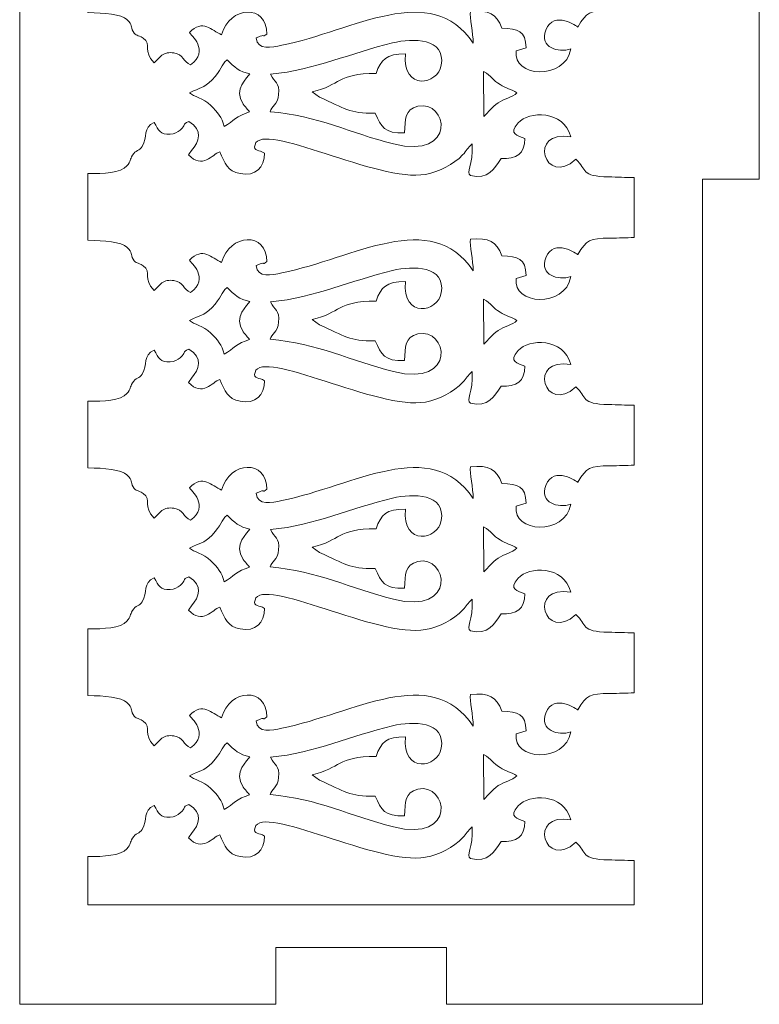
# Model space of a CAD drawing. Header units: centimetres. Extents: x -1.4 to 60.1, y -26.9 to 26.9.
# Tile 2 of 46: x 28 to 31.9, y -26.4 to -21.2. Entities that reach past the tile are written whole.
import ezdxf

# ---------------------------------------------------------------- set-up
doc = ezdxf.new("R2010")
doc.units = ezdxf.units.CM
doc.header["$MEASUREMENT"] = 0
doc.layers.add('layer 1', color=7, linetype='Continuous')

msp = doc.modelspace()

# ---------------------------------------------------------------- linework, layer by layer
at = {"layer": 'layer 1', "color": 242, "lineweight": 9}
for points, knots in [([(28.01851, -26.38282), (28.01851, -26.38282), (28.01851, -16.78283), (28.01851, -16.78283), (28.01851, -16.78283), (28.01851, -16.78283), (29.36851, -16.78283), (29.36851, -16.78283), (29.36851, -16.78283), (29.36851, -16.78283), (29.36851, -17.08283), (29.36851, -17.08283), (29.36851, -17.08283), (29.36851, -17.08283), (30.26851, -17.08283), (30.26851, -17.08283), (30.26851, -17.08283), (30.26851, -17.08283), (30.26851, -16.78283), (30.26851, -16.78283), (30.26851, -16.78283), (30.26851, -16.78283), (31.61851, -16.78283), (31.61851, -16.78283), (31.61851, -16.78283), (31.61851, -16.78283), (31.61851, -21.13282), (31.61851, -21.13282), (31.61851, -21.13282), (31.61851, -21.13282), (31.91851, -21.13282), (31.91851, -21.13282), (31.91851, -21.13282), (31.91851, -21.13282), (31.91851, -22.03282), (31.91851, -22.03282), (31.91851, -22.03282), (31.91851, -22.03282), (31.61851, -22.03282), (31.61851, -22.03282), (31.61851, -22.03282), (31.61851, -22.03282), (31.61851, -26.38282), (31.61851, -26.38282), (31.61851, -26.38282), (31.61851, -26.38282), (30.26851, -26.38282), (30.26851, -26.38282), (30.26851, -26.38282), (30.26851, -26.38282), (30.26851, -26.08282), (30.26851, -26.08282), (30.26851, -26.08282), (30.26851, -26.08282), (29.36851, -26.08282), (29.36851, -26.08282), (29.36851, -26.08282), (29.36851, -26.08282), (29.36851, -26.38282), (29.36851, -26.38282), (29.36851, -26.38282), (29.36851, -26.38282), (28.01851, -26.38282), (28.01851, -26.38282)], [0, 0, 0, 0, 0.0588235, 0.0588235, 0.0588235, 0.0588235, 0.1176471, 0.1176471, 0.1176471, 0.1176471, 0.1764706, 0.1764706, 0.1764706, 0.1764706, 0.2352941, 0.2352941, 0.2352941, 0.2352941, 0.2941176, 0.2941176, 0.2941176, 0.2941176, 0.3529412, 0.3529412, 0.3529412, 0.3529412, 0.4117647, 0.4117647, 0.4117647, 0.4117647, 0.4705882, 0.4705882, 0.4705882, 0.4705882, 0.5294118, 0.5294118, 0.5294118, 0.5294118, 0.5882353, 0.5882353, 0.5882353, 0.5882353, 0.6470588, 0.6470588, 0.6470588, 0.6470588, 0.7058824, 0.7058824, 0.7058824, 0.7058824, 0.7647059, 0.7647059, 0.7647059, 0.7647059, 0.8235294, 0.8235294, 0.8235294, 0.8235294, 0.8823529, 0.8823529, 0.8823529, 0.8823529, 1, 1, 1, 1]), ([(28.72682, -20.53523), (28.75272, -20.57517), (28.75838, -20.5999), (28.81203, -20.59654), (28.81203, -20.59654), (28.83435, -20.59515), (28.85244, -20.58622), (28.86552, -20.57439), (28.86552, -20.57439), (28.89728, -20.54561), (28.87272, -20.5452), (28.9098, -20.52959), (28.9098, -20.52959), (28.98788, -20.57661), (28.96498, -20.63423), (28.92503, -20.68224), (28.92503, -20.68224), (28.92503, -20.68224), (28.91228, -20.69936), (28.91228, -20.69936), (28.91228, -20.69936), (28.91138, -20.70062), (28.90947, -20.70335), (28.90833, -20.7055), (28.90833, -20.7055), (28.9839, -20.78245), (29.03333, -20.70304), (29.07352, -20.68902), (29.07352, -20.68902), (29.10145, -20.75024), (29.11247, -20.79095), (29.18048, -20.80407), (29.18048, -20.80407), (29.2631, -20.82002), (29.30819, -20.77292), (29.30945, -20.69587), (29.30945, -20.69587), (29.28313, -20.67714), (29.2484, -20.6899), (29.25934, -20.65166), (29.25934, -20.65166), (29.29615, -20.52302), (29.91038, -20.8534), (30.15876, -20.80796), (30.15876, -20.80796), (30.23185, -20.79458), (30.30623, -20.75502), (30.3543, -20.70543), (30.3543, -20.70543), (30.37676, -20.68226), (30.37811, -20.66944), (30.40468, -20.64745), (30.40468, -20.64745), (30.40997, -20.76225), (30.37014, -20.79738), (30.39558, -20.81386), (30.39558, -20.81386), (30.48928, -20.83776), (30.5201, -20.77834), (30.55662, -20.72507), (30.55662, -20.72507), (30.63847, -20.7259), (30.68171, -20.70222), (30.68211, -20.61882), (30.68211, -20.61882), (30.64557, -20.60282), (30.59259, -20.59816), (30.64687, -20.5364), (30.64687, -20.5364), (30.70089, -20.47492), (30.88845, -20.46619), (30.92443, -20.61075), (30.92443, -20.61075), (30.69522, -20.56702), (30.78528, -20.8807), (30.95146, -20.72861), (30.95146, -20.72861), (31.01213, -20.78319), (30.97456, -20.81865), (31.1246, -20.82149), (31.1246, -20.82149), (31.16831, -20.82232), (31.21345, -20.82411), (31.25851, -20.82518), (31.25851, -20.82518), (31.25851, -20.82518), (31.25851, -21.14126), (31.25851, -21.14126), (31.25851, -21.14126), (31.21722, -21.14241), (31.17577, -21.14385), (31.13435, -21.14435), (31.13435, -21.14435), (31.01822, -21.14575), (31.01134, -21.15091), (30.9611, -21.23131), (30.9611, -21.23131), (30.96109, -21.2313), (30.83545, -21.13893), (30.79353, -21.24749), (30.79353, -21.24749), (30.75781, -21.34001), (30.8566, -21.36848), (30.92512, -21.34712), (30.92512, -21.34712), (30.89399, -21.51611), (30.61365, -21.49617), (30.6365, -21.35747), (30.6365, -21.35747), (30.6365, -21.35747), (30.68894, -21.34088), (30.68894, -21.34088), (30.68894, -21.34088), (30.68696, -21.25075), (30.64493, -21.2422), (30.56135, -21.23698), (30.56135, -21.23698), (30.53171, -21.16099), (30.49349, -21.14084), (30.39511, -21.14945), (30.39511, -21.14945), (30.38912, -21.18141), (30.41117, -21.26371), (30.40917, -21.31637), (30.40917, -21.31637), (30.18648, -20.98327), (29.78159, -21.25062), (29.4006, -21.32754), (29.4006, -21.32754), (29.3472, -21.33833), (29.2734, -21.35659), (29.26504, -21.28915), (29.26504, -21.28915), (29.26504, -21.28915), (29.27969, -21.2827), (29.27969, -21.2827), (29.27969, -21.2827), (29.28137, -21.28207), (29.28497, -21.28066), (29.28702, -21.2799), (29.28702, -21.2799), (29.31822, -21.2685), (29.29093, -21.28997), (29.3209, -21.26816), (29.3209, -21.26816), (29.32351, -21.10993), (29.12472, -21.11713), (29.08345, -21.27217), (29.08345, -21.27217), (29.02717, -21.2481), (28.98678, -21.18709), (28.91313, -21.26026), (28.91313, -21.26026), (28.92041, -21.27074), (29.02289, -21.35618), (28.91943, -21.43021), (28.91943, -21.43021), (28.87964, -21.41566), (28.88271, -21.37547), (28.83155, -21.36778), (28.83155, -21.36778), (28.80652, -21.36403), (28.78452, -21.3689), (28.76866, -21.37914), (28.76866, -21.37914), (28.76866, -21.37914), (28.72682, -21.41948), (28.72682, -21.41948), (28.72682, -21.41948), (28.66578, -21.35958), (28.71769, -21.32365), (28.66876, -21.29012), (28.66876, -21.29012), (28.63913, -21.26982), (28.63168, -21.28098), (28.61661, -21.25552), (28.61661, -21.25552), (28.59995, -21.22737), (28.61699, -21.22253), (28.58402, -21.19155), (28.58402, -21.19155), (28.55639, -21.1656), (28.46289, -21.15548), (28.37851, -21.15565), (28.37851, -21.15565), (28.37851, -21.15565), (28.37851, -20.80358), (28.37851, -20.80358), (28.37851, -20.80358), (28.46212, -20.80501), (28.55056, -20.79929), (28.58337, -20.76391), (28.58337, -20.76391), (28.60654, -20.73894), (28.59896, -20.72968), (28.61294, -20.70745), (28.61294, -20.70745), (28.63101, -20.67873), (28.64918, -20.68575), (28.6641, -20.66071), (28.6641, -20.66071), (28.69281, -20.61255), (28.66856, -20.56096), (28.72682, -20.53523)], [0, 0, 0, 0, 0.0192308, 0.0192308, 0.0192308, 0.0192308, 0.0384615, 0.0384615, 0.0384615, 0.0384615, 0.0576923, 0.0576923, 0.0576923, 0.0576923, 0.0769231, 0.0769231, 0.0769231, 0.0769231, 0.0961538, 0.0961538, 0.0961538, 0.0961538, 0.1153846, 0.1153846, 0.1153846, 0.1153846, 0.1346154, 0.1346154, 0.1346154, 0.1346154, 0.1538462, 0.1538462, 0.1538462, 0.1538462, 0.1730769, 0.1730769, 0.1730769, 0.1730769, 0.1923077, 0.1923077, 0.1923077, 0.1923077, 0.2115385, 0.2115385, 0.2115385, 0.2115385, 0.2307692, 0.2307692, 0.2307692, 0.2307692, 0.25, 0.25, 0.25, 0.25, 0.2692308, 0.2692308, 0.2692308, 0.2692308, 0.2884615, 0.2884615, 0.2884615, 0.2884615, 0.3076923, 0.3076923, 0.3076923, 0.3076923, 0.3269231, 0.3269231, 0.3269231, 0.3269231, 0.3461538, 0.3461538, 0.3461538, 0.3461538, 0.3653846, 0.3653846, 0.3653846, 0.3653846, 0.3846154, 0.3846154, 0.3846154, 0.3846154, 0.4038462, 0.4038462, 0.4038462, 0.4038462, 0.4230769, 0.4230769, 0.4230769, 0.4230769, 0.4423077, 0.4423077, 0.4423077, 0.4423077, 0.4615385, 0.4615385, 0.4615385, 0.4615385, 0.4807692, 0.4807692, 0.4807692, 0.4807692, 0.5, 0.5, 0.5, 0.5, 0.5192308, 0.5192308, 0.5192308, 0.5192308, 0.5384615, 0.5384615, 0.5384615, 0.5384615, 0.5576923, 0.5576923, 0.5576923, 0.5576923, 0.5769231, 0.5769231, 0.5769231, 0.5769231, 0.5961538, 0.5961538, 0.5961538, 0.5961538, 0.6153846, 0.6153846, 0.6153846, 0.6153846, 0.6346154, 0.6346154, 0.6346154, 0.6346154, 0.6538462, 0.6538462, 0.6538462, 0.6538462, 0.6730769, 0.6730769, 0.6730769, 0.6730769, 0.6923077, 0.6923077, 0.6923077, 0.6923077, 0.7115385, 0.7115385, 0.7115385, 0.7115385, 0.7307692, 0.7307692, 0.7307692, 0.7307692, 0.75, 0.75, 0.75, 0.75, 0.7692308, 0.7692308, 0.7692308, 0.7692308, 0.7884615, 0.7884615, 0.7884615, 0.7884615, 0.8076923, 0.8076923, 0.8076923, 0.8076923, 0.8269231, 0.8269231, 0.8269231, 0.8269231, 0.8461538, 0.8461538, 0.8461538, 0.8461538, 0.8653846, 0.8653846, 0.8653846, 0.8653846, 0.8846154, 0.8846154, 0.8846154, 0.8846154, 0.9038462, 0.9038462, 0.9038462, 0.9038462, 0.9230769, 0.9230769, 0.9230769, 0.9230769, 0.9423077, 0.9423077, 0.9423077, 0.9423077, 0.9615385, 0.9615385, 0.9615385, 0.9615385, 1, 1, 1, 1]), ([(30.04722, -21.78903), (29.94216, -21.79339), (29.92519, -21.75809), (29.89283, -21.68547), (29.89283, -21.68547), (29.75493, -21.68747), (29.73253, -21.66011), (29.59989, -21.60129), (29.59989, -21.60129), (29.59989, -21.60129), (29.56115, -21.57355), (29.56115, -21.57355), (29.56115, -21.57355), (29.71342, -21.5374), (29.68857, -21.47682), (29.89756, -21.47599), (29.89756, -21.47599), (29.92365, -21.40084), (29.95077, -21.37358), (30.05207, -21.3729), (30.05207, -21.3729), (30.03698, -21.57206), (30.22471, -21.53516), (30.2414, -21.43311), (30.2414, -21.43311), (30.26503, -21.28872), (30.09288, -21.28916), (29.98468, -21.31485), (29.98468, -21.31485), (29.76213, -21.36768), (29.58261, -21.45632), (29.34127, -21.48062), (29.34127, -21.48062), (29.36222, -21.5253), (29.38916, -21.52079), (29.38386, -21.58718), (29.38386, -21.58718), (29.37961, -21.64049), (29.34549, -21.65046), (29.33866, -21.6776), (29.33866, -21.6776), (29.59038, -21.69777), (29.76255, -21.79141), (29.98941, -21.84776), (29.98941, -21.84776), (30.32861, -21.93203), (30.27439, -21.612), (30.11761, -21.64899), (30.11761, -21.64899), (30.04807, -21.66539), (30.0525, -21.71718), (30.04722, -21.78903)], [0, 0, 0, 0, 0.0714286, 0.0714286, 0.0714286, 0.0714286, 0.1428571, 0.1428571, 0.1428571, 0.1428571, 0.2142857, 0.2142857, 0.2142857, 0.2142857, 0.2857143, 0.2857143, 0.2857143, 0.2857143, 0.3571429, 0.3571429, 0.3571429, 0.3571429, 0.4285714, 0.4285714, 0.4285714, 0.4285714, 0.5, 0.5, 0.5, 0.5, 0.5714286, 0.5714286, 0.5714286, 0.5714286, 0.6428571, 0.6428571, 0.6428571, 0.6428571, 0.7142857, 0.7142857, 0.7142857, 0.7142857, 0.7857143, 0.7857143, 0.7857143, 0.7857143, 0.8571429, 0.8571429, 0.8571429, 0.8571429, 1, 1, 1, 1]), ([(29.09695, -21.75526), (29.1474, -21.72741), (29.16166, -21.69822), (29.22991, -21.67906), (29.22991, -21.67906), (29.21727, -21.65899), (29.2271, -21.67472), (29.21471, -21.65957), (29.21471, -21.65957), (29.20453, -21.64712), (29.20511, -21.65035), (29.19656, -21.63762), (29.19656, -21.63762), (29.14285, -21.55762), (29.22119, -21.49794), (29.23188, -21.47786), (29.23188, -21.47786), (29.17732, -21.46655), (29.15003, -21.44284), (29.11204, -21.40474), (29.11204, -21.40474), (29.07833, -21.43117), (29.08371, -21.45927), (29.03344, -21.50912), (29.03344, -21.50912), (28.98375, -21.5584), (28.97472, -21.54818), (28.91436, -21.57806), (28.91436, -21.57806), (28.93751, -21.59992), (28.98386, -21.60289), (29.02605, -21.64525), (29.02605, -21.64525), (29.06113, -21.68049), (29.08569, -21.70712), (29.09695, -21.75526)], [0, 0, 0, 0, 0.1, 0.1, 0.1, 0.1, 0.2, 0.2, 0.2, 0.2, 0.3, 0.3, 0.3, 0.3, 0.4, 0.4, 0.4, 0.4, 0.5, 0.5, 0.5, 0.5, 0.6, 0.6, 0.6, 0.6, 0.7, 0.7, 0.7, 0.7, 0.8, 0.8, 0.8, 0.8, 1, 1, 1, 1]), ([(30.63992, -21.57806), (30.61124, -21.56086), (30.58072, -21.55238), (30.55136, -21.53503), (30.55136, -21.53503), (30.51151, -21.51147), (30.50774, -21.49129), (30.46491, -21.46623), (30.46491, -21.46623), (30.46491, -21.46623), (30.46527, -21.70335), (30.46527, -21.70335), (30.46527, -21.70335), (30.4942, -21.67798), (30.5058, -21.6551), (30.54207, -21.63025), (30.54207, -21.63025), (30.56911, -21.61173), (30.61801, -21.60143), (30.63992, -21.57806)], [0, 0, 0, 0, 0.1666667, 0.1666667, 0.1666667, 0.1666667, 0.3333333, 0.3333333, 0.3333333, 0.3333333, 0.5, 0.5, 0.5, 0.5, 0.6666667, 0.6666667, 0.6666667, 0.6666667, 1, 1, 1, 1]), ([(31.25851, -22.34126), (31.21722, -22.34241), (31.17577, -22.34385), (31.13435, -22.34435), (31.13435, -22.34435), (31.01822, -22.34575), (31.01134, -22.35091), (30.9611, -22.43131), (30.9611, -22.43131), (30.96109, -22.4313), (30.83545, -22.33893), (30.79353, -22.44749), (30.79353, -22.44749), (30.75781, -22.54001), (30.8566, -22.56848), (30.92512, -22.54712), (30.92512, -22.54712), (30.89399, -22.71611), (30.61365, -22.69617), (30.6365, -22.55747), (30.6365, -22.55747), (30.6365, -22.55747), (30.68894, -22.54088), (30.68894, -22.54088), (30.68894, -22.54088), (30.68696, -22.45075), (30.64493, -22.4422), (30.56135, -22.43698), (30.56135, -22.43698), (30.53171, -22.36099), (30.49349, -22.34084), (30.39511, -22.34945), (30.39511, -22.34945), (30.38912, -22.3814), (30.41117, -22.46371), (30.40917, -22.51637), (30.40917, -22.51637), (30.18648, -22.18327), (29.78159, -22.45062), (29.4006, -22.52754), (29.4006, -22.52754), (29.3472, -22.53833), (29.2734, -22.55659), (29.26504, -22.48914), (29.26504, -22.48914), (29.26504, -22.48914), (29.27969, -22.4827), (29.27969, -22.4827), (29.27969, -22.4827), (29.28137, -22.48207), (29.28497, -22.48065), (29.28702, -22.4799), (29.28702, -22.4799), (29.31822, -22.4685), (29.29093, -22.48997), (29.3209, -22.46816), (29.3209, -22.46816), (29.32351, -22.30993), (29.12472, -22.31713), (29.08345, -22.47217), (29.08345, -22.47217), (29.02717, -22.4481), (28.98678, -22.38709), (28.91313, -22.46026), (28.91313, -22.46026), (28.92041, -22.47074), (29.02289, -22.55618), (28.91943, -22.63021), (28.91943, -22.63021), (28.87964, -22.61565), (28.88271, -22.57547), (28.83155, -22.56778), (28.83155, -22.56778), (28.80652, -22.56403), (28.78452, -22.5689), (28.76866, -22.57914), (28.76866, -22.57914), (28.76866, -22.57914), (28.72682, -22.61948), (28.72682, -22.61948), (28.72682, -22.61948), (28.66578, -22.55958), (28.71769, -22.52365), (28.66876, -22.49012), (28.66876, -22.49012), (28.63913, -22.46982), (28.63168, -22.48098), (28.61661, -22.45552), (28.61661, -22.45552), (28.59995, -22.42737), (28.61699, -22.42253), (28.58402, -22.39155), (28.58402, -22.39155), (28.55639, -22.3656), (28.46289, -22.35548), (28.37851, -22.35565), (28.37851, -22.35565), (28.37851, -22.35565), (28.37851, -22.00358), (28.37851, -22.00358), (28.37851, -22.00358), (28.46212, -22.00501), (28.55056, -21.99929), (28.58337, -21.96391), (28.58337, -21.96391), (28.60654, -21.93894), (28.59896, -21.92968), (28.61294, -21.90745), (28.61294, -21.90745), (28.63101, -21.87873), (28.64918, -21.88575), (28.6641, -21.86071), (28.6641, -21.86071), (28.69281, -21.81255), (28.66856, -21.76096), (28.72682, -21.73523), (28.72682, -21.73523), (28.75272, -21.77517), (28.75838, -21.7999), (28.81203, -21.79654), (28.81203, -21.79654), (28.83435, -21.79515), (28.85244, -21.78622), (28.86552, -21.77438), (28.86552, -21.77438), (28.89728, -21.74561), (28.87272, -21.7452), (28.9098, -21.72959), (28.9098, -21.72959), (28.98788, -21.7766), (28.96498, -21.83423), (28.92503, -21.88224), (28.92503, -21.88224), (28.92503, -21.88224), (28.91228, -21.89936), (28.91228, -21.89936), (28.91228, -21.89936), (28.91138, -21.90062), (28.90947, -21.90335), (28.90833, -21.9055), (28.90833, -21.9055), (28.9839, -21.98245), (29.03333, -21.90304), (29.07352, -21.88902), (29.07352, -21.88902), (29.10145, -21.95024), (29.11247, -21.99095), (29.18048, -22.00407), (29.18048, -22.00407), (29.2631, -22.02002), (29.30819, -21.97292), (29.30945, -21.89587), (29.30945, -21.89587), (29.28313, -21.87714), (29.2484, -21.8899), (29.25934, -21.85166), (29.25934, -21.85166), (29.29615, -21.72302), (29.91038, -22.0534), (30.15876, -22.00796), (30.15876, -22.00796), (30.23185, -21.99458), (30.30623, -21.95502), (30.3543, -21.90543), (30.3543, -21.90543), (30.37676, -21.88226), (30.37811, -21.86944), (30.40468, -21.84745), (30.40468, -21.84745), (30.40997, -21.96225), (30.37014, -21.99738), (30.39558, -22.01386), (30.39558, -22.01386), (30.48928, -22.03776), (30.5201, -21.97834), (30.55662, -21.92506), (30.55662, -21.92506), (30.63847, -21.9259), (30.68171, -21.90222), (30.68211, -21.81882), (30.68211, -21.81882), (30.64557, -21.80282), (30.59259, -21.79816), (30.64687, -21.7364), (30.64687, -21.7364), (30.70089, -21.67492), (30.88845, -21.66619), (30.92443, -21.81075), (30.92443, -21.81075), (30.69522, -21.76702), (30.78528, -22.0807), (30.95146, -21.92861), (30.95146, -21.92861), (31.01213, -21.98319), (30.97456, -22.01865), (31.1246, -22.02149), (31.1246, -22.02149), (31.16831, -22.02232), (31.21345, -22.02411), (31.25851, -22.02517), (31.25851, -22.02517), (31.25851, -22.02517), (31.25851, -22.34126), (31.25851, -22.34126)], [0, 0, 0, 0, 0.0192308, 0.0192308, 0.0192308, 0.0192308, 0.0384615, 0.0384615, 0.0384615, 0.0384615, 0.0576923, 0.0576923, 0.0576923, 0.0576923, 0.0769231, 0.0769231, 0.0769231, 0.0769231, 0.0961538, 0.0961538, 0.0961538, 0.0961538, 0.1153846, 0.1153846, 0.1153846, 0.1153846, 0.1346154, 0.1346154, 0.1346154, 0.1346154, 0.1538462, 0.1538462, 0.1538462, 0.1538462, 0.1730769, 0.1730769, 0.1730769, 0.1730769, 0.1923077, 0.1923077, 0.1923077, 0.1923077, 0.2115385, 0.2115385, 0.2115385, 0.2115385, 0.2307692, 0.2307692, 0.2307692, 0.2307692, 0.25, 0.25, 0.25, 0.25, 0.2692308, 0.2692308, 0.2692308, 0.2692308, 0.2884615, 0.2884615, 0.2884615, 0.2884615, 0.3076923, 0.3076923, 0.3076923, 0.3076923, 0.3269231, 0.3269231, 0.3269231, 0.3269231, 0.3461538, 0.3461538, 0.3461538, 0.3461538, 0.3653846, 0.3653846, 0.3653846, 0.3653846, 0.3846154, 0.3846154, 0.3846154, 0.3846154, 0.4038462, 0.4038462, 0.4038462, 0.4038462, 0.4230769, 0.4230769, 0.4230769, 0.4230769, 0.4423077, 0.4423077, 0.4423077, 0.4423077, 0.4615385, 0.4615385, 0.4615385, 0.4615385, 0.4807692, 0.4807692, 0.4807692, 0.4807692, 0.5, 0.5, 0.5, 0.5, 0.5192308, 0.5192308, 0.5192308, 0.5192308, 0.5384615, 0.5384615, 0.5384615, 0.5384615, 0.5576923, 0.5576923, 0.5576923, 0.5576923, 0.5769231, 0.5769231, 0.5769231, 0.5769231, 0.5961538, 0.5961538, 0.5961538, 0.5961538, 0.6153846, 0.6153846, 0.6153846, 0.6153846, 0.6346154, 0.6346154, 0.6346154, 0.6346154, 0.6538462, 0.6538462, 0.6538462, 0.6538462, 0.6730769, 0.6730769, 0.6730769, 0.6730769, 0.6923077, 0.6923077, 0.6923077, 0.6923077, 0.7115385, 0.7115385, 0.7115385, 0.7115385, 0.7307692, 0.7307692, 0.7307692, 0.7307692, 0.75, 0.75, 0.75, 0.75, 0.7692308, 0.7692308, 0.7692308, 0.7692308, 0.7884615, 0.7884615, 0.7884615, 0.7884615, 0.8076923, 0.8076923, 0.8076923, 0.8076923, 0.8269231, 0.8269231, 0.8269231, 0.8269231, 0.8461538, 0.8461538, 0.8461538, 0.8461538, 0.8653846, 0.8653846, 0.8653846, 0.8653846, 0.8846154, 0.8846154, 0.8846154, 0.8846154, 0.9038462, 0.9038462, 0.9038462, 0.9038462, 0.9230769, 0.9230769, 0.9230769, 0.9230769, 0.9423077, 0.9423077, 0.9423077, 0.9423077, 0.9615385, 0.9615385, 0.9615385, 0.9615385, 1, 1, 1, 1]), ([(30.04722, -22.98902), (29.94216, -22.99339), (29.92519, -22.95809), (29.89283, -22.88547), (29.89283, -22.88547), (29.75493, -22.88747), (29.73253, -22.86011), (29.59989, -22.80129), (29.59989, -22.80129), (29.59989, -22.80129), (29.56115, -22.77355), (29.56115, -22.77355), (29.56115, -22.77355), (29.71342, -22.7374), (29.68857, -22.67682), (29.89756, -22.67599), (29.89756, -22.67599), (29.92365, -22.60083), (29.95077, -22.57358), (30.05207, -22.5729), (30.05207, -22.5729), (30.03698, -22.77206), (30.22471, -22.73516), (30.2414, -22.63311), (30.2414, -22.63311), (30.26503, -22.48871), (30.09288, -22.48916), (29.98468, -22.51485), (29.98468, -22.51485), (29.76213, -22.56768), (29.58261, -22.65632), (29.34127, -22.68062), (29.34127, -22.68062), (29.36222, -22.7253), (29.38916, -22.72079), (29.38386, -22.78718), (29.38386, -22.78718), (29.37961, -22.84049), (29.34549, -22.85046), (29.33866, -22.87759), (29.33866, -22.87759), (29.59038, -22.89777), (29.76255, -22.99141), (29.98941, -23.04776), (29.98941, -23.04776), (30.32861, -23.13203), (30.27439, -22.812), (30.11761, -22.84899), (30.11761, -22.84899), (30.04807, -22.86539), (30.0525, -22.91718), (30.04722, -22.98902)], [0, 0, 0, 0, 0.0714286, 0.0714286, 0.0714286, 0.0714286, 0.1428571, 0.1428571, 0.1428571, 0.1428571, 0.2142857, 0.2142857, 0.2142857, 0.2142857, 0.2857143, 0.2857143, 0.2857143, 0.2857143, 0.3571429, 0.3571429, 0.3571429, 0.3571429, 0.4285714, 0.4285714, 0.4285714, 0.4285714, 0.5, 0.5, 0.5, 0.5, 0.5714286, 0.5714286, 0.5714286, 0.5714286, 0.6428571, 0.6428571, 0.6428571, 0.6428571, 0.7142857, 0.7142857, 0.7142857, 0.7142857, 0.7857143, 0.7857143, 0.7857143, 0.7857143, 0.8571429, 0.8571429, 0.8571429, 0.8571429, 1, 1, 1, 1]), ([(29.09695, -22.95526), (29.1474, -22.92741), (29.16166, -22.89822), (29.22991, -22.87906), (29.22991, -22.87906), (29.21727, -22.85899), (29.2271, -22.87472), (29.21471, -22.85957), (29.21471, -22.85957), (29.20453, -22.84712), (29.20511, -22.85035), (29.19656, -22.83762), (29.19656, -22.83762), (29.14285, -22.75762), (29.22119, -22.69794), (29.23188, -22.67786), (29.23188, -22.67786), (29.17732, -22.66655), (29.15003, -22.64284), (29.11204, -22.60474), (29.11204, -22.60474), (29.07833, -22.63117), (29.08371, -22.65927), (29.03344, -22.70912), (29.03344, -22.70912), (28.98375, -22.7584), (28.97472, -22.74818), (28.91436, -22.77806), (28.91436, -22.77806), (28.93751, -22.79992), (28.98386, -22.80289), (29.02605, -22.84525), (29.02605, -22.84525), (29.06113, -22.88049), (29.08569, -22.90712), (29.09695, -22.95526)], [0, 0, 0, 0, 0.1, 0.1, 0.1, 0.1, 0.2, 0.2, 0.2, 0.2, 0.3, 0.3, 0.3, 0.3, 0.4, 0.4, 0.4, 0.4, 0.5, 0.5, 0.5, 0.5, 0.6, 0.6, 0.6, 0.6, 0.7, 0.7, 0.7, 0.7, 0.8, 0.8, 0.8, 0.8, 1, 1, 1, 1]), ([(30.63992, -22.77806), (30.61124, -22.76086), (30.58072, -22.75237), (30.55136, -22.73503), (30.55136, -22.73503), (30.51151, -22.71147), (30.50774, -22.69129), (30.46491, -22.66623), (30.46491, -22.66623), (30.46491, -22.66623), (30.46527, -22.90335), (30.46527, -22.90335), (30.46527, -22.90335), (30.4942, -22.87798), (30.5058, -22.8551), (30.54207, -22.83025), (30.54207, -22.83025), (30.56911, -22.81173), (30.61801, -22.80143), (30.63992, -22.77806)], [0, 0, 0, 0, 0.1666667, 0.1666667, 0.1666667, 0.1666667, 0.3333333, 0.3333333, 0.3333333, 0.3333333, 0.5, 0.5, 0.5, 0.5, 0.6666667, 0.6666667, 0.6666667, 0.6666667, 1, 1, 1, 1]), ([(31.25851, -23.54126), (31.21722, -23.54241), (31.17577, -23.54385), (31.13435, -23.54435), (31.13435, -23.54435), (31.01822, -23.54575), (31.01134, -23.55091), (30.9611, -23.63131), (30.9611, -23.63131), (30.96109, -23.6313), (30.83545, -23.53893), (30.79353, -23.64749), (30.79353, -23.64749), (30.75781, -23.74001), (30.8566, -23.76848), (30.92512, -23.74712), (30.92512, -23.74712), (30.89399, -23.9161), (30.61365, -23.89617), (30.6365, -23.75747), (30.6365, -23.75747), (30.6365, -23.75747), (30.68894, -23.74088), (30.68894, -23.74088), (30.68894, -23.74088), (30.68696, -23.65075), (30.64493, -23.6422), (30.56135, -23.63698), (30.56135, -23.63698), (30.53171, -23.56099), (30.49349, -23.54084), (30.39511, -23.54945), (30.39511, -23.54945), (30.38912, -23.5814), (30.41117, -23.66371), (30.40917, -23.71637), (30.40917, -23.71637), (30.18648, -23.38327), (29.78159, -23.65062), (29.4006, -23.72754), (29.4006, -23.72754), (29.3472, -23.73833), (29.2734, -23.75659), (29.26504, -23.68914), (29.26504, -23.68914), (29.26504, -23.68914), (29.27969, -23.6827), (29.27969, -23.6827), (29.27969, -23.6827), (29.28137, -23.68207), (29.28497, -23.68065), (29.28702, -23.6799), (29.28702, -23.6799), (29.31822, -23.6685), (29.29093, -23.68997), (29.3209, -23.66816), (29.3209, -23.66816), (29.32351, -23.50993), (29.12472, -23.51713), (29.08345, -23.67217), (29.08345, -23.67217), (29.02717, -23.6481), (28.98678, -23.58709), (28.91313, -23.66025), (28.91313, -23.66025), (28.92041, -23.67074), (29.02289, -23.75618), (28.91943, -23.83021), (28.91943, -23.83021), (28.87964, -23.81565), (28.88271, -23.77547), (28.83155, -23.76778), (28.83155, -23.76778), (28.80652, -23.76403), (28.78452, -23.7689), (28.76866, -23.77913), (28.76866, -23.77913), (28.76866, -23.77913), (28.72682, -23.81948), (28.72682, -23.81948), (28.72682, -23.81948), (28.66578, -23.75958), (28.71769, -23.72365), (28.66876, -23.69012), (28.66876, -23.69012), (28.63913, -23.66982), (28.63168, -23.68098), (28.61661, -23.65552), (28.61661, -23.65552), (28.59995, -23.62737), (28.61699, -23.62253), (28.58402, -23.59155), (28.58402, -23.59155), (28.55639, -23.5656), (28.46289, -23.55548), (28.37851, -23.55565), (28.37851, -23.55565), (28.37851, -23.55565), (28.37851, -23.20358), (28.37851, -23.20358), (28.37851, -23.20358), (28.46212, -23.20501), (28.55056, -23.19928), (28.58337, -23.16391), (28.58337, -23.16391), (28.60654, -23.13894), (28.59896, -23.12968), (28.61294, -23.10745), (28.61294, -23.10745), (28.63101, -23.07873), (28.64918, -23.08575), (28.6641, -23.06071), (28.6641, -23.06071), (28.69281, -23.01255), (28.66856, -22.96096), (28.72682, -22.93523), (28.72682, -22.93523), (28.75272, -22.97517), (28.75838, -22.9999), (28.81203, -22.99654), (28.81203, -22.99654), (28.83435, -22.99515), (28.85244, -22.98622), (28.86552, -22.97438), (28.86552, -22.97438), (28.89728, -22.94561), (28.87272, -22.9452), (28.9098, -22.92959), (28.9098, -22.92959), (28.98788, -22.9766), (28.96498, -23.03423), (28.92503, -23.08224), (28.92503, -23.08224), (28.92503, -23.08224), (28.91228, -23.09936), (28.91228, -23.09936), (28.91228, -23.09936), (28.91138, -23.10062), (28.90947, -23.10335), (28.90833, -23.1055), (28.90833, -23.1055), (28.9839, -23.18245), (29.03333, -23.10304), (29.07352, -23.08902), (29.07352, -23.08902), (29.10145, -23.15024), (29.11247, -23.19095), (29.18048, -23.20407), (29.18048, -23.20407), (29.2631, -23.22002), (29.30819, -23.17292), (29.30945, -23.09587), (29.30945, -23.09587), (29.28313, -23.07714), (29.2484, -23.0899), (29.25934, -23.05166), (29.25934, -23.05166), (29.29615, -22.92302), (29.91038, -23.2534), (30.15876, -23.20796), (30.15876, -23.20796), (30.23185, -23.19458), (30.30623, -23.15502), (30.3543, -23.10542), (30.3543, -23.10542), (30.37676, -23.08226), (30.37811, -23.06944), (30.40468, -23.04745), (30.40468, -23.04745), (30.40997, -23.16225), (30.37014, -23.19738), (30.39558, -23.21386), (30.39558, -23.21386), (30.48928, -23.23776), (30.5201, -23.17834), (30.55662, -23.12506), (30.55662, -23.12506), (30.63847, -23.1259), (30.68171, -23.10222), (30.68211, -23.01882), (30.68211, -23.01882), (30.64557, -23.00282), (30.59259, -22.99816), (30.64687, -22.93639), (30.64687, -22.93639), (30.70089, -22.87492), (30.88845, -22.86619), (30.92443, -23.01075), (30.92443, -23.01075), (30.69522, -22.96702), (30.78528, -23.2807), (30.95146, -23.12861), (30.95146, -23.12861), (31.01213, -23.18319), (30.97456, -23.21865), (31.1246, -23.22149), (31.1246, -23.22149), (31.16831, -23.22232), (31.21345, -23.22411), (31.25851, -23.22517), (31.25851, -23.22517), (31.25851, -23.22517), (31.25851, -23.54126), (31.25851, -23.54126)], [0, 0, 0, 0, 0.0192308, 0.0192308, 0.0192308, 0.0192308, 0.0384615, 0.0384615, 0.0384615, 0.0384615, 0.0576923, 0.0576923, 0.0576923, 0.0576923, 0.0769231, 0.0769231, 0.0769231, 0.0769231, 0.0961538, 0.0961538, 0.0961538, 0.0961538, 0.1153846, 0.1153846, 0.1153846, 0.1153846, 0.1346154, 0.1346154, 0.1346154, 0.1346154, 0.1538462, 0.1538462, 0.1538462, 0.1538462, 0.1730769, 0.1730769, 0.1730769, 0.1730769, 0.1923077, 0.1923077, 0.1923077, 0.1923077, 0.2115385, 0.2115385, 0.2115385, 0.2115385, 0.2307692, 0.2307692, 0.2307692, 0.2307692, 0.25, 0.25, 0.25, 0.25, 0.2692308, 0.2692308, 0.2692308, 0.2692308, 0.2884615, 0.2884615, 0.2884615, 0.2884615, 0.3076923, 0.3076923, 0.3076923, 0.3076923, 0.3269231, 0.3269231, 0.3269231, 0.3269231, 0.3461538, 0.3461538, 0.3461538, 0.3461538, 0.3653846, 0.3653846, 0.3653846, 0.3653846, 0.3846154, 0.3846154, 0.3846154, 0.3846154, 0.4038462, 0.4038462, 0.4038462, 0.4038462, 0.4230769, 0.4230769, 0.4230769, 0.4230769, 0.4423077, 0.4423077, 0.4423077, 0.4423077, 0.4615385, 0.4615385, 0.4615385, 0.4615385, 0.4807692, 0.4807692, 0.4807692, 0.4807692, 0.5, 0.5, 0.5, 0.5, 0.5192308, 0.5192308, 0.5192308, 0.5192308, 0.5384615, 0.5384615, 0.5384615, 0.5384615, 0.5576923, 0.5576923, 0.5576923, 0.5576923, 0.5769231, 0.5769231, 0.5769231, 0.5769231, 0.5961538, 0.5961538, 0.5961538, 0.5961538, 0.6153846, 0.6153846, 0.6153846, 0.6153846, 0.6346154, 0.6346154, 0.6346154, 0.6346154, 0.6538462, 0.6538462, 0.6538462, 0.6538462, 0.6730769, 0.6730769, 0.6730769, 0.6730769, 0.6923077, 0.6923077, 0.6923077, 0.6923077, 0.7115385, 0.7115385, 0.7115385, 0.7115385, 0.7307692, 0.7307692, 0.7307692, 0.7307692, 0.75, 0.75, 0.75, 0.75, 0.7692308, 0.7692308, 0.7692308, 0.7692308, 0.7884615, 0.7884615, 0.7884615, 0.7884615, 0.8076923, 0.8076923, 0.8076923, 0.8076923, 0.8269231, 0.8269231, 0.8269231, 0.8269231, 0.8461538, 0.8461538, 0.8461538, 0.8461538, 0.8653846, 0.8653846, 0.8653846, 0.8653846, 0.8846154, 0.8846154, 0.8846154, 0.8846154, 0.9038462, 0.9038462, 0.9038462, 0.9038462, 0.9230769, 0.9230769, 0.9230769, 0.9230769, 0.9423077, 0.9423077, 0.9423077, 0.9423077, 0.9615385, 0.9615385, 0.9615385, 0.9615385, 1, 1, 1, 1]), ([(30.04722, -24.18902), (29.94216, -24.19338), (29.92519, -24.15809), (29.89283, -24.08547), (29.89283, -24.08547), (29.75493, -24.08747), (29.73253, -24.0601), (29.59989, -24.00129), (29.59989, -24.00129), (29.59989, -24.00129), (29.56115, -23.97355), (29.56115, -23.97355), (29.56115, -23.97355), (29.71342, -23.9374), (29.68857, -23.87682), (29.89756, -23.87599), (29.89756, -23.87599), (29.92365, -23.80083), (29.95077, -23.77358), (30.05207, -23.7729), (30.05207, -23.7729), (30.03698, -23.97206), (30.22471, -23.93516), (30.2414, -23.83311), (30.2414, -23.83311), (30.26503, -23.68871), (30.09288, -23.68916), (29.98468, -23.71484), (29.98468, -23.71484), (29.76213, -23.76768), (29.58261, -23.85632), (29.34127, -23.88062), (29.34127, -23.88062), (29.36222, -23.9253), (29.38916, -23.92079), (29.38386, -23.98718), (29.38386, -23.98718), (29.37961, -24.04049), (29.34549, -24.05046), (29.33866, -24.07759), (29.33866, -24.07759), (29.59038, -24.09777), (29.76255, -24.19141), (29.98941, -24.24776), (29.98941, -24.24776), (30.32861, -24.33203), (30.27439, -24.012), (30.11761, -24.04899), (30.11761, -24.04899), (30.04807, -24.06539), (30.0525, -24.11718), (30.04722, -24.18902)], [0, 0, 0, 0, 0.0714286, 0.0714286, 0.0714286, 0.0714286, 0.1428571, 0.1428571, 0.1428571, 0.1428571, 0.2142857, 0.2142857, 0.2142857, 0.2142857, 0.2857143, 0.2857143, 0.2857143, 0.2857143, 0.3571429, 0.3571429, 0.3571429, 0.3571429, 0.4285714, 0.4285714, 0.4285714, 0.4285714, 0.5, 0.5, 0.5, 0.5, 0.5714286, 0.5714286, 0.5714286, 0.5714286, 0.6428571, 0.6428571, 0.6428571, 0.6428571, 0.7142857, 0.7142857, 0.7142857, 0.7142857, 0.7857143, 0.7857143, 0.7857143, 0.7857143, 0.8571429, 0.8571429, 0.8571429, 0.8571429, 1, 1, 1, 1]), ([(29.09695, -24.15526), (29.1474, -24.12741), (29.16166, -24.09822), (29.22991, -24.07906), (29.22991, -24.07906), (29.21727, -24.05898), (29.2271, -24.07472), (29.21471, -24.05957), (29.21471, -24.05957), (29.20453, -24.04712), (29.20511, -24.05035), (29.19656, -24.03762), (29.19656, -24.03762), (29.14285, -23.95762), (29.22119, -23.89793), (29.23188, -23.87786), (29.23188, -23.87786), (29.17732, -23.86655), (29.15003, -23.84284), (29.11204, -23.80474), (29.11204, -23.80474), (29.07833, -23.83116), (29.08371, -23.85927), (29.03344, -23.90912), (29.03344, -23.90912), (28.98375, -23.9584), (28.97472, -23.94818), (28.91436, -23.97806), (28.91436, -23.97806), (28.93751, -23.99992), (28.98386, -24.00289), (29.02605, -24.04525), (29.02605, -24.04525), (29.06113, -24.08049), (29.08569, -24.10712), (29.09695, -24.15526)], [0, 0, 0, 0, 0.1, 0.1, 0.1, 0.1, 0.2, 0.2, 0.2, 0.2, 0.3, 0.3, 0.3, 0.3, 0.4, 0.4, 0.4, 0.4, 0.5, 0.5, 0.5, 0.5, 0.6, 0.6, 0.6, 0.6, 0.7, 0.7, 0.7, 0.7, 0.8, 0.8, 0.8, 0.8, 1, 1, 1, 1]), ([(30.63992, -23.97806), (30.61124, -23.96086), (30.58072, -23.95237), (30.55136, -23.93503), (30.55136, -23.93503), (30.51151, -23.91147), (30.50774, -23.89129), (30.46491, -23.86623), (30.46491, -23.86623), (30.46491, -23.86623), (30.46527, -24.10335), (30.46527, -24.10335), (30.46527, -24.10335), (30.4942, -24.07798), (30.5058, -24.0551), (30.54207, -24.03025), (30.54207, -24.03025), (30.56911, -24.01173), (30.61801, -24.00143), (30.63992, -23.97806)], [0, 0, 0, 0, 0.1666667, 0.1666667, 0.1666667, 0.1666667, 0.3333333, 0.3333333, 0.3333333, 0.3333333, 0.5, 0.5, 0.5, 0.5, 0.6666667, 0.6666667, 0.6666667, 0.6666667, 1, 1, 1, 1]), ([(31.25851, -24.74126), (31.21722, -24.74241), (31.17577, -24.74384), (31.13435, -24.74435), (31.13435, -24.74435), (31.01822, -24.74575), (31.01134, -24.75091), (30.9611, -24.83131), (30.9611, -24.83131), (30.96109, -24.8313), (30.83545, -24.73893), (30.79353, -24.84749), (30.79353, -24.84749), (30.75781, -24.94001), (30.8566, -24.96848), (30.92512, -24.94712), (30.92512, -24.94712), (30.89399, -25.1161), (30.61365, -25.09617), (30.6365, -24.95747), (30.6365, -24.95747), (30.6365, -24.95747), (30.68894, -24.94088), (30.68894, -24.94088), (30.68894, -24.94088), (30.68696, -24.85075), (30.64493, -24.8422), (30.56135, -24.83698), (30.56135, -24.83698), (30.53171, -24.76099), (30.49349, -24.74084), (30.39511, -24.74945), (30.39511, -24.74945), (30.38912, -24.7814), (30.41117, -24.86371), (30.40917, -24.91637), (30.40917, -24.91637), (30.18648, -24.58327), (29.78159, -24.85062), (29.4006, -24.92754), (29.4006, -24.92754), (29.3472, -24.93832), (29.2734, -24.95658), (29.26504, -24.88914), (29.26504, -24.88914), (29.26504, -24.88914), (29.27969, -24.8827), (29.27969, -24.8827), (29.27969, -24.8827), (29.28137, -24.88207), (29.28497, -24.88065), (29.28702, -24.8799), (29.28702, -24.8799), (29.31822, -24.8685), (29.29093, -24.88997), (29.3209, -24.86816), (29.3209, -24.86816), (29.32351, -24.70993), (29.12472, -24.71713), (29.08345, -24.87217), (29.08345, -24.87217), (29.02717, -24.8481), (28.98678, -24.78709), (28.91313, -24.86025), (28.91313, -24.86025), (28.92041, -24.87074), (29.02289, -24.95618), (28.91943, -25.03021), (28.91943, -25.03021), (28.87964, -25.01565), (28.88271, -24.97547), (28.83155, -24.96778), (28.83155, -24.96778), (28.80652, -24.96403), (28.78452, -24.9689), (28.76866, -24.97913), (28.76866, -24.97913), (28.76866, -24.97913), (28.72682, -25.01948), (28.72682, -25.01948), (28.72682, -25.01948), (28.66578, -24.95958), (28.71769, -24.92365), (28.66876, -24.89012), (28.66876, -24.89012), (28.63913, -24.86982), (28.63168, -24.88098), (28.61661, -24.85552), (28.61661, -24.85552), (28.59995, -24.82737), (28.61699, -24.82252), (28.58402, -24.79155), (28.58402, -24.79155), (28.55639, -24.7656), (28.46289, -24.75548), (28.37851, -24.75565), (28.37851, -24.75565), (28.37851, -24.75565), (28.37851, -24.40358), (28.37851, -24.40358), (28.37851, -24.40358), (28.46212, -24.40501), (28.55056, -24.39928), (28.58337, -24.36391), (28.58337, -24.36391), (28.60654, -24.33893), (28.59896, -24.32967), (28.61294, -24.30745), (28.61294, -24.30745), (28.63101, -24.27873), (28.64918, -24.28575), (28.6641, -24.26071), (28.6641, -24.26071), (28.69281, -24.21255), (28.66856, -24.16096), (28.72682, -24.13523), (28.72682, -24.13523), (28.75272, -24.17517), (28.75838, -24.1999), (28.81203, -24.19654), (28.81203, -24.19654), (28.83435, -24.19515), (28.85244, -24.18622), (28.86552, -24.17438), (28.86552, -24.17438), (28.89728, -24.14561), (28.87272, -24.1452), (28.9098, -24.12959), (28.9098, -24.12959), (28.98788, -24.1766), (28.96498, -24.23423), (28.92503, -24.28224), (28.92503, -24.28224), (28.92503, -24.28224), (28.91228, -24.29936), (28.91228, -24.29936), (28.91228, -24.29936), (28.91138, -24.30062), (28.90947, -24.30335), (28.90833, -24.3055), (28.90833, -24.3055), (28.9839, -24.38245), (29.03333, -24.30304), (29.07352, -24.28902), (29.07352, -24.28902), (29.10145, -24.35024), (29.11247, -24.39095), (29.18048, -24.40407), (29.18048, -24.40407), (29.2631, -24.42001), (29.30819, -24.37292), (29.30945, -24.29587), (29.30945, -24.29587), (29.28313, -24.27714), (29.2484, -24.2899), (29.25934, -24.25166), (29.25934, -24.25166), (29.29615, -24.12301), (29.91038, -24.4534), (30.15876, -24.40796), (30.15876, -24.40796), (30.23185, -24.39458), (30.30623, -24.35502), (30.3543, -24.30542), (30.3543, -24.30542), (30.37676, -24.28226), (30.37811, -24.26944), (30.40468, -24.24745), (30.40468, -24.24745), (30.40997, -24.36225), (30.37014, -24.39738), (30.39558, -24.41386), (30.39558, -24.41386), (30.48928, -24.43776), (30.5201, -24.37834), (30.55662, -24.32506), (30.55662, -24.32506), (30.63847, -24.3259), (30.68171, -24.30222), (30.68211, -24.21882), (30.68211, -24.21882), (30.64557, -24.20282), (30.59259, -24.19816), (30.64687, -24.13639), (30.64687, -24.13639), (30.70089, -24.07492), (30.88845, -24.06619), (30.92443, -24.21075), (30.92443, -24.21075), (30.69522, -24.16702), (30.78528, -24.4807), (30.95146, -24.32861), (30.95146, -24.32861), (31.01213, -24.38319), (30.97456, -24.41864), (31.1246, -24.42149), (31.1246, -24.42149), (31.16831, -24.42232), (31.21345, -24.42411), (31.25851, -24.42517), (31.25851, -24.42517), (31.25851, -24.42517), (31.25851, -24.74126), (31.25851, -24.74126)], [0, 0, 0, 0, 0.0192308, 0.0192308, 0.0192308, 0.0192308, 0.0384615, 0.0384615, 0.0384615, 0.0384615, 0.0576923, 0.0576923, 0.0576923, 0.0576923, 0.0769231, 0.0769231, 0.0769231, 0.0769231, 0.0961538, 0.0961538, 0.0961538, 0.0961538, 0.1153846, 0.1153846, 0.1153846, 0.1153846, 0.1346154, 0.1346154, 0.1346154, 0.1346154, 0.1538462, 0.1538462, 0.1538462, 0.1538462, 0.1730769, 0.1730769, 0.1730769, 0.1730769, 0.1923077, 0.1923077, 0.1923077, 0.1923077, 0.2115385, 0.2115385, 0.2115385, 0.2115385, 0.2307692, 0.2307692, 0.2307692, 0.2307692, 0.25, 0.25, 0.25, 0.25, 0.2692308, 0.2692308, 0.2692308, 0.2692308, 0.2884615, 0.2884615, 0.2884615, 0.2884615, 0.3076923, 0.3076923, 0.3076923, 0.3076923, 0.3269231, 0.3269231, 0.3269231, 0.3269231, 0.3461538, 0.3461538, 0.3461538, 0.3461538, 0.3653846, 0.3653846, 0.3653846, 0.3653846, 0.3846154, 0.3846154, 0.3846154, 0.3846154, 0.4038462, 0.4038462, 0.4038462, 0.4038462, 0.4230769, 0.4230769, 0.4230769, 0.4230769, 0.4423077, 0.4423077, 0.4423077, 0.4423077, 0.4615385, 0.4615385, 0.4615385, 0.4615385, 0.4807692, 0.4807692, 0.4807692, 0.4807692, 0.5, 0.5, 0.5, 0.5, 0.5192308, 0.5192308, 0.5192308, 0.5192308, 0.5384615, 0.5384615, 0.5384615, 0.5384615, 0.5576923, 0.5576923, 0.5576923, 0.5576923, 0.5769231, 0.5769231, 0.5769231, 0.5769231, 0.5961538, 0.5961538, 0.5961538, 0.5961538, 0.6153846, 0.6153846, 0.6153846, 0.6153846, 0.6346154, 0.6346154, 0.6346154, 0.6346154, 0.6538462, 0.6538462, 0.6538462, 0.6538462, 0.6730769, 0.6730769, 0.6730769, 0.6730769, 0.6923077, 0.6923077, 0.6923077, 0.6923077, 0.7115385, 0.7115385, 0.7115385, 0.7115385, 0.7307692, 0.7307692, 0.7307692, 0.7307692, 0.75, 0.75, 0.75, 0.75, 0.7692308, 0.7692308, 0.7692308, 0.7692308, 0.7884615, 0.7884615, 0.7884615, 0.7884615, 0.8076923, 0.8076923, 0.8076923, 0.8076923, 0.8269231, 0.8269231, 0.8269231, 0.8269231, 0.8461538, 0.8461538, 0.8461538, 0.8461538, 0.8653846, 0.8653846, 0.8653846, 0.8653846, 0.8846154, 0.8846154, 0.8846154, 0.8846154, 0.9038462, 0.9038462, 0.9038462, 0.9038462, 0.9230769, 0.9230769, 0.9230769, 0.9230769, 0.9423077, 0.9423077, 0.9423077, 0.9423077, 0.9615385, 0.9615385, 0.9615385, 0.9615385, 1, 1, 1, 1]), ([(30.04722, -25.38902), (29.94216, -25.39338), (29.92519, -25.35809), (29.89283, -25.28547), (29.89283, -25.28547), (29.75493, -25.28747), (29.73253, -25.2601), (29.59989, -25.20129), (29.59989, -25.20129), (29.59989, -25.20129), (29.56115, -25.17355), (29.56115, -25.17355), (29.56115, -25.17355), (29.71342, -25.1374), (29.68857, -25.07682), (29.89756, -25.07598), (29.89756, -25.07598), (29.92365, -25.00083), (29.95077, -24.97358), (30.05207, -24.9729), (30.05207, -24.9729), (30.03698, -25.17206), (30.22471, -25.13516), (30.2414, -25.03311), (30.2414, -25.03311), (30.26503, -24.88871), (30.09288, -24.88916), (29.98468, -24.91484), (29.98468, -24.91484), (29.76213, -24.96768), (29.58261, -25.05632), (29.34127, -25.08062), (29.34127, -25.08062), (29.36222, -25.1253), (29.38916, -25.12079), (29.38386, -25.18718), (29.38386, -25.18718), (29.37961, -25.24049), (29.34549, -25.25046), (29.33866, -25.27759), (29.33866, -25.27759), (29.59038, -25.29777), (29.76255, -25.3914), (29.98941, -25.44776), (29.98941, -25.44776), (30.32861, -25.53203), (30.27439, -25.212), (30.11761, -25.24899), (30.11761, -25.24899), (30.04807, -25.26539), (30.0525, -25.31718), (30.04722, -25.38902)], [0, 0, 0, 0, 0.0714286, 0.0714286, 0.0714286, 0.0714286, 0.1428571, 0.1428571, 0.1428571, 0.1428571, 0.2142857, 0.2142857, 0.2142857, 0.2142857, 0.2857143, 0.2857143, 0.2857143, 0.2857143, 0.3571429, 0.3571429, 0.3571429, 0.3571429, 0.4285714, 0.4285714, 0.4285714, 0.4285714, 0.5, 0.5, 0.5, 0.5, 0.5714286, 0.5714286, 0.5714286, 0.5714286, 0.6428571, 0.6428571, 0.6428571, 0.6428571, 0.7142857, 0.7142857, 0.7142857, 0.7142857, 0.7857143, 0.7857143, 0.7857143, 0.7857143, 0.8571429, 0.8571429, 0.8571429, 0.8571429, 1, 1, 1, 1]), ([(29.09695, -25.35526), (29.1474, -25.32741), (29.16166, -25.29822), (29.22991, -25.27906), (29.22991, -25.27906), (29.21727, -25.25898), (29.2271, -25.27472), (29.21471, -25.25957), (29.21471, -25.25957), (29.20453, -25.24712), (29.20511, -25.25035), (29.19656, -25.23762), (29.19656, -25.23762), (29.14285, -25.15762), (29.22119, -25.09793), (29.23188, -25.07786), (29.23188, -25.07786), (29.17732, -25.06655), (29.15003, -25.04284), (29.11204, -25.00474), (29.11204, -25.00474), (29.07833, -25.03116), (29.08371, -25.05927), (29.03344, -25.10912), (29.03344, -25.10912), (28.98375, -25.1584), (28.97472, -25.14818), (28.91436, -25.17806), (28.91436, -25.17806), (28.93751, -25.19992), (28.98386, -25.20289), (29.02605, -25.24525), (29.02605, -25.24525), (29.06113, -25.28049), (29.08569, -25.30712), (29.09695, -25.35526)], [0, 0, 0, 0, 0.1, 0.1, 0.1, 0.1, 0.2, 0.2, 0.2, 0.2, 0.3, 0.3, 0.3, 0.3, 0.4, 0.4, 0.4, 0.4, 0.5, 0.5, 0.5, 0.5, 0.6, 0.6, 0.6, 0.6, 0.7, 0.7, 0.7, 0.7, 0.8, 0.8, 0.8, 0.8, 1, 1, 1, 1]), ([(30.63992, -25.17806), (30.61124, -25.16086), (30.58072, -25.15237), (30.55136, -25.13503), (30.55136, -25.13503), (30.51151, -25.11146), (30.50774, -25.09129), (30.46491, -25.06623), (30.46491, -25.06623), (30.46491, -25.06623), (30.46527, -25.30335), (30.46527, -25.30335), (30.46527, -25.30335), (30.4942, -25.27798), (30.5058, -25.2551), (30.54207, -25.23025), (30.54207, -25.23025), (30.56911, -25.21173), (30.61801, -25.20143), (30.63992, -25.17806)], [0, 0, 0, 0, 0.1666667, 0.1666667, 0.1666667, 0.1666667, 0.3333333, 0.3333333, 0.3333333, 0.3333333, 0.5, 0.5, 0.5, 0.5, 0.6666667, 0.6666667, 0.6666667, 0.6666667, 1, 1, 1, 1]), ([(28.37851, -25.85801), (28.37851, -25.85801), (31.25851, -25.85801), (31.25851, -25.85801), (31.25851, -25.85801), (31.25851, -25.85801), (31.25851, -25.62517), (31.25851, -25.62517), (31.25851, -25.62517), (31.21345, -25.62411), (31.16831, -25.62232), (31.1246, -25.62149), (31.1246, -25.62149), (30.97456, -25.61864), (31.01213, -25.58319), (30.95146, -25.52861), (30.95146, -25.52861), (30.78528, -25.6807), (30.69522, -25.36702), (30.92443, -25.41075), (30.92443, -25.41075), (30.88845, -25.26619), (30.70089, -25.27492), (30.64687, -25.33639), (30.64687, -25.33639), (30.59259, -25.39816), (30.64557, -25.40282), (30.68211, -25.41882), (30.68211, -25.41882), (30.68171, -25.50222), (30.63847, -25.52589), (30.55662, -25.52506), (30.55662, -25.52506), (30.5201, -25.57834), (30.48928, -25.63776), (30.39558, -25.61386), (30.39558, -25.61386), (30.37014, -25.59737), (30.40997, -25.56225), (30.40468, -25.44745), (30.40468, -25.44745), (30.37811, -25.46944), (30.37676, -25.48226), (30.3543, -25.50542), (30.3543, -25.50542), (30.30623, -25.55502), (30.23185, -25.59458), (30.15876, -25.60796), (30.15876, -25.60796), (29.91038, -25.6534), (29.29615, -25.32301), (29.25934, -25.45166), (29.25934, -25.45166), (29.2484, -25.48989), (29.28313, -25.47714), (29.30945, -25.49587), (29.30945, -25.49587), (29.30819, -25.57292), (29.2631, -25.62001), (29.18048, -25.60407), (29.18048, -25.60407), (29.11247, -25.59094), (29.10145, -25.55023), (29.07352, -25.48902), (29.07352, -25.48902), (29.03333, -25.50304), (28.9839, -25.58245), (28.90833, -25.50549), (28.90833, -25.50549), (28.90947, -25.50335), (28.91138, -25.50062), (28.91228, -25.49936), (28.91228, -25.49936), (28.91228, -25.49936), (28.92503, -25.48224), (28.92503, -25.48224), (28.92503, -25.48224), (28.96498, -25.43423), (28.98788, -25.3766), (28.9098, -25.32959), (28.9098, -25.32959), (28.87272, -25.3452), (28.89728, -25.34561), (28.86552, -25.37438), (28.86552, -25.37438), (28.85244, -25.38622), (28.83435, -25.39515), (28.81203, -25.39654), (28.81203, -25.39654), (28.75838, -25.39989), (28.75272, -25.37517), (28.72682, -25.33523), (28.72682, -25.33523), (28.66856, -25.36096), (28.69281, -25.41255), (28.6641, -25.46071), (28.6641, -25.46071), (28.64918, -25.48575), (28.63101, -25.47873), (28.61294, -25.50745), (28.61294, -25.50745), (28.59896, -25.52967), (28.60654, -25.53893), (28.58337, -25.56391), (28.58337, -25.56391), (28.55056, -25.59928), (28.46212, -25.605), (28.37851, -25.60358), (28.37851, -25.60358), (28.37851, -25.60358), (28.37851, -25.85801), (28.37851, -25.85801)], [0, 0, 0, 0, 0.0344828, 0.0344828, 0.0344828, 0.0344828, 0.0689655, 0.0689655, 0.0689655, 0.0689655, 0.1034483, 0.1034483, 0.1034483, 0.1034483, 0.137931, 0.137931, 0.137931, 0.137931, 0.1724138, 0.1724138, 0.1724138, 0.1724138, 0.2068966, 0.2068966, 0.2068966, 0.2068966, 0.2413793, 0.2413793, 0.2413793, 0.2413793, 0.2758621, 0.2758621, 0.2758621, 0.2758621, 0.3103448, 0.3103448, 0.3103448, 0.3103448, 0.3448276, 0.3448276, 0.3448276, 0.3448276, 0.3793103, 0.3793103, 0.3793103, 0.3793103, 0.4137931, 0.4137931, 0.4137931, 0.4137931, 0.4482759, 0.4482759, 0.4482759, 0.4482759, 0.4827586, 0.4827586, 0.4827586, 0.4827586, 0.5172414, 0.5172414, 0.5172414, 0.5172414, 0.5517241, 0.5517241, 0.5517241, 0.5517241, 0.5862069, 0.5862069, 0.5862069, 0.5862069, 0.6206897, 0.6206897, 0.6206897, 0.6206897, 0.6551724, 0.6551724, 0.6551724, 0.6551724, 0.6896552, 0.6896552, 0.6896552, 0.6896552, 0.7241379, 0.7241379, 0.7241379, 0.7241379, 0.7586207, 0.7586207, 0.7586207, 0.7586207, 0.7931034, 0.7931034, 0.7931034, 0.7931034, 0.8275862, 0.8275862, 0.8275862, 0.8275862, 0.862069, 0.862069, 0.862069, 0.862069, 0.8965517, 0.8965517, 0.8965517, 0.8965517, 0.9310345, 0.9310345, 0.9310345, 0.9310345, 1, 1, 1, 1])]:
    msp.add_open_spline(points, degree=3, knots=knots, dxfattribs=at)

doc.saveas('drawing.dxf')
